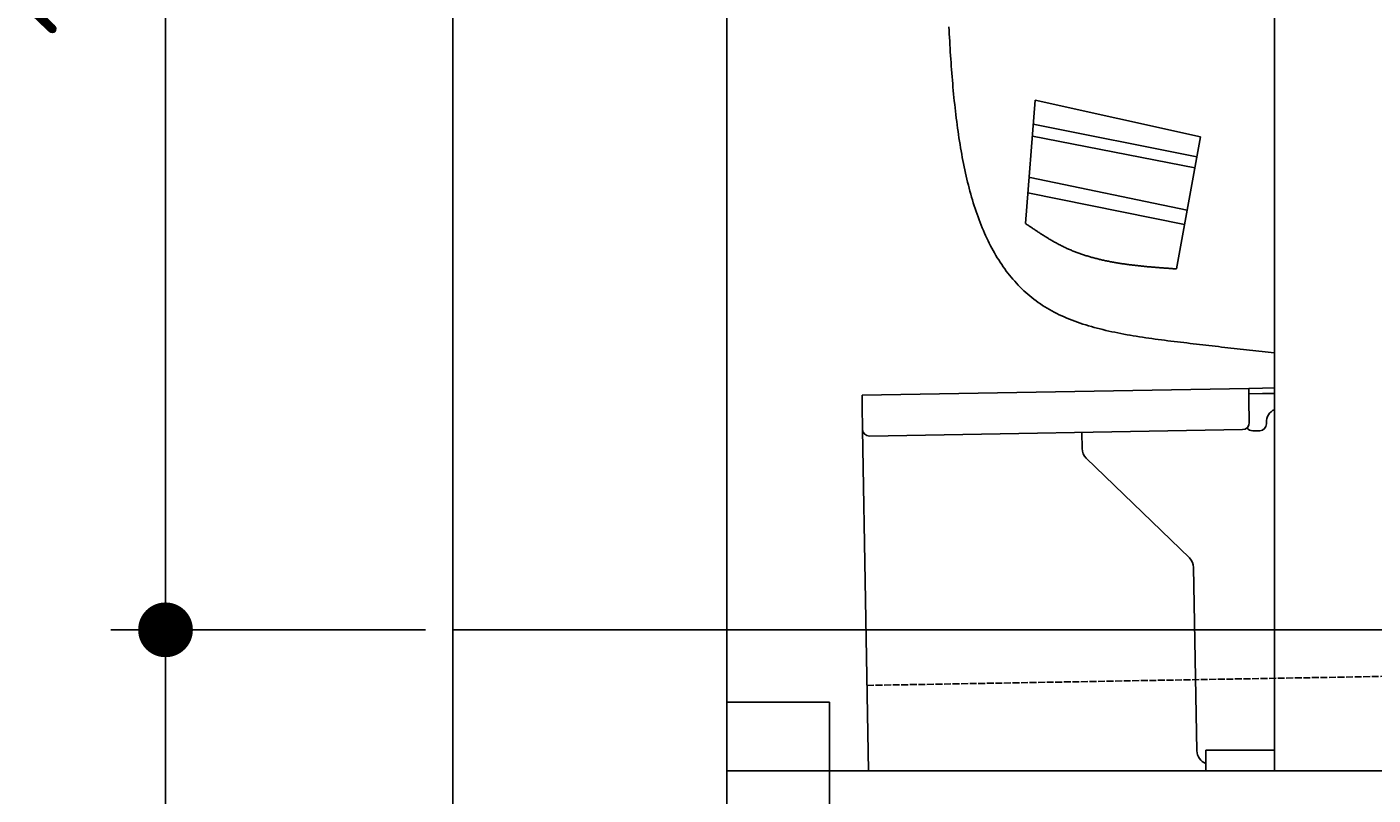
# Model space of a CAD drawing. Extents: x 562 to 7231, y 5817 to 12126.
# Tile 2 of 58: x 562 to 1545, y 7995 to 8556. Entities that reach past the tile are written whole.
import ezdxf

# ---------------------------------------------------------------- set-up
doc = ezdxf.new("R2010")
doc.units = 0
doc.linetypes.add('GEN3', pattern=[6.25, 5, -1.25])
doc.layers.get('0').update_dxf_attribs({"linetype": 'CONTINUOUS'})
doc.layers.get('DEFPOINTS').update_dxf_attribs({"linetype": 'CONTINUOUS'})
for name, color, linetype in [('3', 6, 'GEN3'), ('4', 3, 'CONTINUOUS'), ('5', 3, 'CONTINUOUS'), ('CAR', 10, 'CONTINUOUS')]:
    doc.layers.add(name, color=color, linetype=linetype)
doc.styles.get("Standard").update_dxf_attribs({"font": 'ISOCP.SHX'})
doc.dimstyles.get("Standard").update_dxf_attribs({"dimscale": 5, "dimtxt": 0.18, "dimasz": 0.18, "dimexe": 0.18, "dimexo": 0.0625, "dimgap": 0.09, "dimtad": 0, "dimtih": 1, "dimtoh": 1, "dimzin": 0, "dimcen": 0.09, "dimazin": 3, "dimtfac": 1, "dimtofl": 0, "dimtmove": 0, "dimatfit": 3})

# ---------------------------------------------------------------- blocks, each defined once
blk = doc.blocks.new('PUNKT')
at = {"layer": '4', "color": 0, "linetype": 'BYBLOCK'}
blk.add_line((-0.5, 0), (-1, 0), dxfattribs=at)
at = {"layer": '4', "color": 0, "linetype": 'BYBLOCK', "const_width": 0.5}
blk.add_lwpolyline([(-0.25, 0, 1), (0.25, 0, 1)], format="xyb", close=True, dxfattribs=at)
blk = doc.blocks.new('*U20')
at = {"layer": '4', "color": 2}
blk.add_text('180', height=70, rotation=90, dxfattribs=at).set_placement((632.77, 7149.37))
blk = doc.blocks.new('*D6')
at = {"layer": '4'}
for p, q in [((852.77, 8115.9), (622.77, 8115.9)), ((662.77, 6355.9), (662.77, 8075.9)), ((1052.77, 6315.9), (622.77, 6315.9))]:
    blk.add_line(p, q, dxfattribs=at)
at = {"layer": 'DEFPOINTS', "color": 0}
for p in [(662.77, 8115.9), (872.77, 8115.9), (1072.77, 6315.9)]:
    blk.add_point(p, dxfattribs=at)
blk.add_blockref('*U20', (0, 0))
at = {"layer": '4', "xscale": 40, "yscale": 40, "zscale": 40}
for p, rotation in [((662.77, 8115.9), 90), ((662.77, 6315.9), 270)]:
    blk.add_blockref('PUNKT', p, dxfattribs=dict(at, rotation=rotation))
blk = doc.blocks.new('*U18')
at = {"layer": '4', "color": 2}
blk.add_text('100', height=70, rotation=90, dxfattribs=at).set_placement((632.77, 8549.37))
blk = doc.blocks.new('*D7')
at = {"layer": '4'}
for p, q in [((1052.77, 9115.9), (622.77, 9115.9)), ((662.77, 8155.9), (662.77, 9075.9)), ((852.77, 8115.9), (622.77, 8115.9))]:
    blk.add_line(p, q, dxfattribs=at)
blk.add_blockref('*U18', (0, 0))
at = {"layer": '4', "xscale": 40, "yscale": 40, "zscale": 40}
for p, rotation in [((662.77, 9115.9), 90), ((662.77, 8115.9), 270)]:
    blk.add_blockref('PUNKT', p, dxfattribs=dict(at, rotation=rotation))

msp = doc.modelspace()

# ---------------------------------------------------------------- linework, layer by layer
for p, q in [((872.775, 6065.902), (872.775, 11815.902)), ((1072.775, 11615.902), (1072.775, 6315.902)), ((1472.775, 8027.85), (1472.775, 8568.018)), ((1171.578, 8287.277), (1454.035, 8292.207)), ((1454.035, 8292.207), (1464.033, 8292.382)), ((1454.035, 8292.207), (1454.174, 8284.208)), ((1464.033, 8292.382), (1472.775, 8292.534)), ((1171.717, 8279.278), (1171.578, 8287.277)), ((1464.103, 8288.382), (1454.104, 8288.208)), ((1454.471, 8267.211), (1454.174, 8284.208)), ((1472.775, 8288.534), (1464.103, 8288.382)), ((1172.014, 8262.281), (1171.717, 8279.278)), ((1176.365, 8013.018), (1172.014, 8262.281)), ((1449.559, 8262.124), (1177.1, 8257.369)), ((1457.075, 8261.256), (1462.075, 8261.343)), ((1466.987, 8266.429), (1466.969, 8267.429)), ((1332.284, 8248.218), (1332.077, 8260.074)), ((1410.761, 8168.362), (1335.336, 8241.199)), ((1416.149, 8027.506), (1413.812, 8161.343)), ((1072.775, 8063.018), (1147.775, 8063.018)), ((1147.775, 8063.018), (1147.775, 7858.018)), ((1472.775, 8028.018), (1422.775, 8028.018)), ((1422.775, 8016.018), (1422.775, 8028.018)), ((1472.775, 8027.85), (1472.775, 8016.018)), ((1422.775, 8016.018), (1422.775, 8013.018)), ((1472.775, 8013.018), (1472.775, 8016.018)), ((1072.775, 8013.018), (1812.775, 8013.018))]:
    msp.add_line(p, q)
for centre, radius, start, end in [((1476.968, 8267.604), 10, 114.787438, 181), ((1177.013, 8262.368), 5, 181, 271), ((1449.472, 8267.124), 5, 271, 1), ((1456.988, 8266.255), 5, 214.236717, 271), ((1461.987, 8266.342), 5, 271, 1), ((1342.282, 8248.392), 10, 181, 226), ((1403.814, 8161.169), 10, 1, 46), ((1426.147, 8027.68), 10, 181, 250.293428)]:
    msp.add_arc(centre, radius, start, end)
at = {"layer": '3'}
msp.add_line((1175.278, 8075.309), (6230.443, 8163.547), dxfattribs=at)
at = {"layer": '5'}
msp.add_line((6272.775, 8115.902), (872.775, 8115.902), dxfattribs=at)
at = {"layer": 'CAR'}
for p, q in [((1298.012, 8502.709), (1291.087, 8412.605)), ((1298.012, 8502.709), (1418.818, 8475.891)), ((1296.672, 8485.27), (1416.142, 8461.227)), ((1295.991, 8476.406), (1414.684, 8453.236)), ((1418.818, 8475.891), (1401.225, 8379.489)), ((1294.427, 8446.316), (1409.088, 8422.435)), ((1292.813, 8435.053), (1407.162, 8412.02))]:
    msp.add_line(p, q, dxfattribs=at)
for points in [[(1472.77, 8318.12, 0), (1470.52, 8318.37, 0), (1468.27, 8318.62, 0), (1466.01, 8318.87, 0), (1463.76, 8319.12, 0), (1461.5, 8319.37, 0), (1459.23, 8319.62, 0), (1456.97, 8319.88, 0), (1454.7, 8320.13, 0), (1452.43, 8320.39, 0), (1450.16, 8320.64, 0), (1447.89, 8320.9, 0), (1445.61, 8321.15, 0), (1443.33, 8321.41, 0), (1441.05, 8321.67, 0), (1438.77, 8321.93, 0), (1436.49, 8322.19, 0), (1434.2, 8322.45, 0), (1431.91, 8322.71, 0), (1429.62, 8322.98, 0), (1427.32, 8323.24, 0), (1425.02, 8323.51, 0), (1422.72, 8323.77, 0), (1420.42, 8324.04, 0), (1418.11, 8324.31, 0), (1415.81, 8324.58, 0), (1413.5, 8324.84, 0), (1411.18, 8325.12, 0), (1408.87, 8325.39, 0), (1406.55, 8325.66, 0), (1404.23, 8325.93, 0), (1401.91, 8326.21, 0), (1399.59, 8326.49, 0), (1397.27, 8326.77, 0), (1394.95, 8327.06, 0), (1392.63, 8327.36, 0), (1390.32, 8327.65, 0), (1388, 8327.96, 0), (1385.69, 8328.27, 0), (1383.39, 8328.59, 0), (1381.09, 8328.91, 0), (1378.79, 8329.25, 0), (1376.5, 8329.59, 0), (1374.22, 8329.94, 0), (1371.95, 8330.3, 0), (1369.68, 8330.68, 0), (1367.42, 8331.06, 0), (1365.17, 8331.46, 0), (1362.93, 8331.87, 0), (1360.7, 8332.29, 0), (1358.49, 8332.72, 0), (1356.28, 8333.17, 0), (1354.09, 8333.64, 0), (1351.91, 8334.12, 0), (1349.74, 8334.61, 0), (1347.59, 8335.13, 0), (1345.45, 8335.66, 0), (1343.33, 8336.2, 0), (1341.22, 8336.77, 0), (1339.13, 8337.35, 0), (1337.06, 8337.96, 0), (1335.01, 8338.58, 0), (1332.97, 8339.23, 0), (1330.96, 8339.89, 0), (1328.96, 8340.58, 0), (1326.99, 8341.29, 0), (1325.04, 8342.03, 0), (1323.1, 8342.78, 0), (1321.2, 8343.57, 0), (1319.31, 8344.37, 0), (1317.45, 8345.2, 0), (1315.61, 8346.06, 0), (1313.8, 8346.95, 0), (1312.01, 8347.86, 0), (1310.25, 8348.8, 0), (1308.52, 8349.76, 0), (1306.82, 8350.76, 0), (1305.14, 8351.78, 0), (1303.49, 8352.84, 0), (1301.86, 8353.92, 0), (1300.27, 8355.03, 0), (1298.7, 8356.17, 0), (1297.15, 8357.33, 0), (1295.64, 8358.52, 0), (1294.14, 8359.74, 0), (1292.68, 8360.99, 0), (1291.24, 8362.26, 0), (1289.82, 8363.56, 0), (1288.43, 8364.88, 0), (1287.06, 8366.23, 0), (1285.72, 8367.61, 0), (1284.4, 8369.01, 0), (1283.11, 8370.43, 0), (1281.84, 8371.88, 0), (1280.59, 8373.36, 0), (1279.36, 8374.86, 0), (1278.16, 8376.38, 0), (1276.98, 8377.93, 0), (1275.83, 8379.49, 0), (1274.69, 8381.09, 0), (1273.58, 8382.7, 0), (1272.49, 8384.34, 0), (1271.42, 8386, 0), (1270.38, 8387.69, 0), (1269.35, 8389.39, 0), (1268.34, 8391.12, 0), (1267.36, 8392.87, 0), (1266.39, 8394.64, 0), (1265.45, 8396.43, 0), (1264.52, 8398.24, 0), (1263.62, 8400.07, 0), (1262.73, 8401.92, 0), (1261.86, 8403.79, 0), (1261.02, 8405.69, 0), (1260.19, 8407.6, 0), (1259.37, 8409.53, 0), (1258.58, 8411.48, 0), (1257.81, 8413.44, 0), (1257.05, 8415.43, 0), (1256.31, 8417.44, 0), (1255.59, 8419.46, 0), (1254.88, 8421.5, 0), (1254.19, 8423.56, 0), (1253.52, 8425.63, 0), (1252.86, 8427.72, 0), (1252.22, 8429.83, 0), (1251.6, 8431.96, 0), (1250.99, 8434.1, 0), (1250.39, 8436.26, 0), (1249.81, 8438.43, 0), (1249.25, 8440.62, 0), (1248.7, 8442.82, 0), (1248.17, 8445.04, 0), (1247.64, 8447.27, 0), (1247.14, 8449.52, 0), (1246.64, 8451.78, 0), (1246.16, 8454.06, 0), (1245.7, 8456.35, 0), (1245.24, 8458.65, 0), (1244.8, 8460.97, 0), (1244.37, 8463.3, 0), (1243.95, 8465.64, 0), (1243.55, 8467.99, 0), (1243.15, 8470.36, 0), (1242.77, 8472.74, 0), (1242.4, 8475.13, 0), (1242.04, 8477.53, 0), (1241.69, 8479.94, 0), (1241.35, 8482.37, 0), (1241.03, 8484.8, 0), (1240.71, 8487.25, 0), (1240.4, 8489.7, 0), (1240.1, 8492.17, 0), (1239.81, 8494.65, 0), (1239.53, 8497.13, 0), (1239.26, 8499.62, 0), (1239, 8502.13, 0), (1238.74, 8504.64, 0), (1238.49, 8507.16, 0), (1238.26, 8509.69, 0), (1238.02, 8512.22, 0), (1237.8, 8514.77, 0), (1237.58, 8517.32, 0), (1237.38, 8519.88, 0), (1237.17, 8522.44, 0), (1236.98, 8525.02, 0), (1236.79, 8527.6, 0), (1236.6, 8530.18, 0), (1236.42, 8532.77, 0), (1236.25, 8535.37, 0), (1236.08, 8537.97, 0), (1235.92, 8540.58, 0), (1235.76, 8543.19, 0), (1235.61, 8545.81, 0), (1235.46, 8548.43, 0), (1235.31, 8551.06, 0), (1235.17, 8553.69, 0), (1235.03, 8556.32, 0)], [(1401.23, 8379.49, 0), (1400.47, 8379.54, 0), (1399.72, 8379.6, 0), (1398.97, 8379.65, 0), (1398.21, 8379.7, 0), (1397.46, 8379.76, 0), (1396.71, 8379.81, 0), (1395.96, 8379.86, 0), (1395.2, 8379.92, 0), (1394.45, 8379.97, 0), (1393.7, 8380.03, 0), (1392.95, 8380.08, 0), (1392.2, 8380.14, 0), (1391.44, 8380.19, 0), (1390.69, 8380.25, 0), (1389.94, 8380.31, 0), (1389.19, 8380.37, 0), (1388.44, 8380.43, 0), (1387.69, 8380.48, 0), (1386.94, 8380.54, 0), (1386.19, 8380.61, 0), (1385.44, 8380.67, 0), (1384.69, 8380.73, 0), (1383.94, 8380.79, 0), (1383.19, 8380.86, 0), (1382.44, 8380.92, 0), (1381.7, 8380.99, 0), (1380.95, 8381.05, 0), (1380.2, 8381.12, 0), (1379.46, 8381.19, 0), (1378.71, 8381.26, 0), (1377.96, 8381.33, 0), (1377.22, 8381.41, 0), (1376.47, 8381.48, 0), (1375.73, 8381.56, 0), (1374.99, 8381.63, 0), (1374.24, 8381.71, 0), (1373.5, 8381.79, 0), (1372.76, 8381.87, 0), (1372.02, 8381.96, 0), (1371.28, 8382.04, 0), (1370.54, 8382.13, 0), (1369.8, 8382.21, 0), (1369.06, 8382.3, 0), (1368.32, 8382.4, 0), (1367.58, 8382.49, 0), (1366.85, 8382.58, 0), (1366.11, 8382.68, 0), (1365.37, 8382.78, 0), (1364.64, 8382.88, 0), (1363.91, 8382.98, 0), (1363.17, 8383.08, 0), (1362.44, 8383.19, 0), (1361.71, 8383.3, 0), (1360.98, 8383.41, 0), (1360.25, 8383.52, 0), (1359.52, 8383.64, 0), (1358.79, 8383.75, 0), (1358.06, 8383.87, 0), (1357.34, 8383.99, 0), (1356.61, 8384.12, 0), (1355.89, 8384.24, 0), (1355.16, 8384.37, 0), (1354.44, 8384.5, 0), (1353.72, 8384.64, 0), (1353, 8384.77, 0), (1352.28, 8384.91, 0), (1351.56, 8385.06, 0), (1350.84, 8385.2, 0), (1350.13, 8385.35, 0), (1349.41, 8385.5, 0), (1348.7, 8385.65, 0), (1347.99, 8385.8, 0), (1347.27, 8385.96, 0), (1346.56, 8386.12, 0), (1345.85, 8386.29, 0), (1345.14, 8386.46, 0), (1344.44, 8386.63, 0), (1343.73, 8386.8, 0), (1343.03, 8386.98, 0), (1342.32, 8387.16, 0), (1341.62, 8387.34, 0), (1340.92, 8387.52, 0), (1340.22, 8387.71, 0), (1339.52, 8387.91, 0), (1338.82, 8388.1, 0), (1338.13, 8388.3, 0), (1337.43, 8388.5, 0), (1336.74, 8388.71, 0), (1336.05, 8388.92, 0), (1335.35, 8389.13, 0), (1334.67, 8389.35, 0), (1333.98, 8389.57, 0), (1333.29, 8389.8, 0), (1332.61, 8390.02, 0), (1331.92, 8390.26, 0), (1331.24, 8390.49, 0), (1330.56, 8390.73, 0), (1329.88, 8390.98, 0), (1329.2, 8391.22, 0), (1328.53, 8391.47, 0), (1327.85, 8391.73, 0), (1327.18, 8391.99, 0), (1326.51, 8392.25, 0), (1325.84, 8392.52, 0), (1325.17, 8392.79, 0), (1324.5, 8393.07, 0), (1323.84, 8393.35, 0), (1323.18, 8393.63, 0), (1322.51, 8393.92, 0), (1321.85, 8394.21, 0), (1321.2, 8394.51, 0), (1320.54, 8394.81, 0), (1319.89, 8395.12, 0), (1319.23, 8395.43, 0), (1318.58, 8395.75, 0), (1317.93, 8396.07, 0), (1317.28, 8396.39, 0), (1316.64, 8396.72, 0), (1315.99, 8397.05, 0), (1315.35, 8397.39, 0), (1314.71, 8397.73, 0), (1314.07, 8398.07, 0), (1313.43, 8398.42, 0), (1312.79, 8398.77, 0), (1312.16, 8399.13, 0), (1311.53, 8399.49, 0), (1310.89, 8399.85, 0), (1310.26, 8400.22, 0), (1309.63, 8400.59, 0), (1309, 8400.96, 0), (1308.37, 8401.33, 0), (1307.75, 8401.71, 0), (1307.12, 8402.09, 0), (1306.49, 8402.47, 0), (1305.87, 8402.86, 0), (1305.25, 8403.25, 0), (1304.63, 8403.64, 0), (1304, 8404.03, 0), (1303.38, 8404.42, 0), (1302.76, 8404.82, 0), (1302.14, 8405.22, 0), (1301.53, 8405.62, 0), (1300.91, 8406.02, 0), (1300.29, 8406.42, 0), (1299.68, 8406.83, 0), (1299.06, 8407.24, 0), (1298.44, 8407.64, 0), (1297.83, 8408.05, 0), (1297.22, 8408.46, 0), (1296.6, 8408.87, 0), (1295.99, 8409.29, 0), (1295.37, 8409.7, 0), (1294.76, 8410.11, 0), (1294.15, 8410.53, 0), (1293.54, 8410.94, 0), (1292.92, 8411.36, 0), (1292.31, 8411.77, 0), (1291.7, 8412.19, 0), (1291.09, 8412.61, 0)]]:
    msp.add_polyline3d(points, dxfattribs=at)

# ---------------------------------------------------------------- dimensions: what is measured, and where the dimension line sits
at = {"layer": '4'}
for base, p1, p2, picture, middle in [((662.772, 9115.902), (872.775, 8115.902), (1072.775, 9115.902), '*D7', (597.772, 8615.902)), ((662.772, 8115.902), (1072.775, 6315.902), (872.775, 8115.902), '*D6', (597.772, 7215.902))]:
    dim = msp.add_linear_dim(base=base, p1=p1, p2=p2, angle=90, dimstyle='Standard', dxfattribs=at)
    dim.commit()
    dim.dimension.update_dxf_attribs({"geometry": picture, "text_midpoint": middle})

doc.saveas('drawing.dxf')
